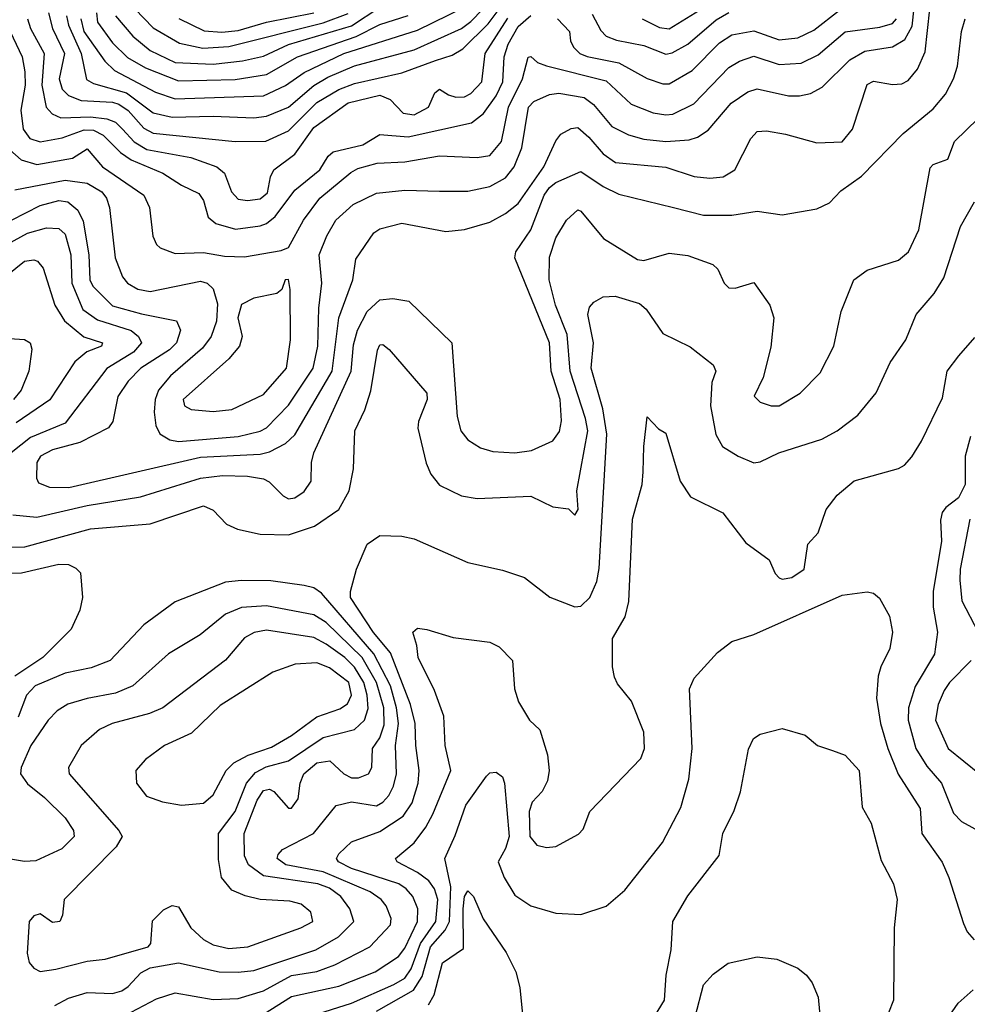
# Model space of a CAD drawing. Extents: x 501367 to 657802, y 482273 to 547541.
# Tile 158 of 256: x 558200 to 561213, y 516362 to 519493. Entities that reach past the tile are written whole.
import ezdxf

# ---------------------------------------------------------------- set-up
doc = ezdxf.new("R2010")
doc.units = 0

msp = doc.modelspace()

# ---------------------------------------------------------------- linework, layer by layer
at = {"layer": '0CON20XD'}
for points in [[(558185, 518951.3), (558345, 518981.9), (558415, 518972.7), (558461.4, 518945), (558475.8, 518925), (558485.8, 518895), (558503.8, 518735), (558527.2, 518675), (558542.5, 518655), (558576.1, 518636.1), (558615, 518628.7), (558775, 518661.8), (558796.4, 518655), (558815, 518636.4), (558828.7, 518588.7), (558825.8, 518534.2), (558809, 518485), (558781.8, 518448.2), (558679.5, 518360.5), (558641.1, 518315), (558631.1, 518285), (558627.7, 518245), (558632.7, 518202.7), (558646, 518176), (558677.2, 518157.2), (558705, 518151.5), (558895, 518167.4), (558965, 518184.8), (558985, 518195.2), (559055, 518266.5), (559133, 518385), (559147.7, 518455), (559151.7, 518575), (559161.1, 518655), (559152.7, 518745), (559176.8, 518805), (559205.3, 518855), (559260.4, 518905), (559335, 518941.6), (559425, 518950.2), (559535, 518947.2), (559625, 518947.5), (559695, 518962), (559745, 518990.2), (559772.6, 519025), (559796.7, 519085), (559818.3, 519215), (559835, 519232.5), (559885, 519255.2), (559915, 519259), (559995, 519245.2), (560025, 519223.2), (560083.4, 519153.4), (560136.3, 519126.3), (560185, 519113), (560255, 519105.7), (560329, 519111), (560355, 519119.1), (560388.9, 519141.1), (560462.5, 519227.5), (560515, 519263.1), (560545, 519272.6), (560645, 519250.8), (560679.9, 519250.1), (560715, 519257.7), (560752.2, 519277.8), (560840, 519365), (560887.4, 519392.6), (560975, 519405.9), (561015, 519430), (561037.5, 519472.5), (561049.6, 519580.4)], [(558291.5, 519515), (558304.8, 519465), (558342.3, 519385), (558325.5, 519305), (558335, 519272), (558355, 519251.2), (558395.7, 519235.7), (558495, 519230.4), (558515, 519224.1), (558545, 519203.8), (558595, 519147.8), (558625, 519131.4), (558885.6, 519105.6), (558983.2, 519106.8), (559055, 519139), (559145, 519229), (559215, 519270.8), (559265, 519290.3), (559415.8, 519324.2), (559522.7, 519362.7), (559575, 519380.4), (559609.6, 519400.4), (559690, 519480), (559753.1, 519565)], [(558349.5, 519505), (558355.3, 519475), (558395.4, 519385), (558413, 519303), (558435, 519289.7), (558539.6, 519259.6), (558625, 519196.5), (558685, 519182.8), (558815, 519186.1), (558945, 519180.7), (558985, 519185.5), (559055, 519214.4), (559135, 519283.9), (559180.3, 519309.7), (559265, 519346), (559455, 519397), (559605, 519465.2), (559635, 519487.3), (559709.6, 519565)], [(558537.8, 519557.8), (558625, 519466.5), (558708.4, 519418.4), (558782.2, 519402.2), (558865, 519407), (559165, 519482.3), (559245, 519512.5)], [(560179.5, 519495), (560235, 519468), (560265, 519463.7), (560445, 519574.5)], [(558127.7, 518832.3), (558265, 518901.4), (558325, 518917.4), (558353.3, 518913.3), (558385, 518887.5), (558402.4, 518852.4), (558420.5, 518745), (558423.3, 518665), (558432.5, 518645), (558495, 518582.8), (558587.4, 518557.4), (558699.2, 518535), (558711.5, 518505), (558699.2, 518465), (558677.1, 518442.9), (558585.9, 518385), (558545, 518342.9), (558512.8, 518295), (558496.4, 518215), (558482.9, 518195), (558391.9, 518148.1), (558305, 518124.5), (558266.7, 518105), (558254.7, 518085), (558253.8, 518035), (558259.8, 518019.8), (558295, 518006.5), (558356.7, 518005), (558775, 518101.2), (558965, 518111.5), (558995, 518118.1), (559045, 518145.2), (559075, 518172.9), (559193.7, 518375), (559215.1, 518544.9), (559260, 518665), (559268.8, 518731.2), (559326.7, 518815), (559345, 518827.9), (559415, 518845.3), (559555, 518818.8), (559615, 518825.4), (559695, 518848.8), (559745, 518876.7), (559785, 518908.2), (559866.4, 519025), (559905, 519107.5), (559921.2, 519128.8), (559953.4, 519146.6), (559975, 519150.4), (560009.4, 519119.4), (560055.7, 519065.7), (560095, 519038.8), (560255, 519023.8), (560345, 518993.9), (560395, 518988.5), (560437.3, 518992.7), (560474.4, 519015), (560524.6, 519115), (560545, 519136.7), (560575, 519138.8), (560635, 519129.2), (560735, 519100.9), (560815, 519103.8), (560847.8, 519145), (560895, 519286.7), (560915, 519297.1), (560975, 519286.2), (561005, 519289.2), (561025, 519299.1), (561055.4, 519335), (561079.2, 519390.8), (561094.1, 519525.9)], [(558394.5, 519495), (558404.5, 519455), (558470.9, 519360.9), (558501.2, 519331.2), (558632.1, 519262.1), (558695, 519240.8), (558975, 519250.5), (559045, 519283.7), (559105, 519324.6), (559230.9, 519385), (559465, 519459.4), (559615, 519532)], [(558504.8, 519505), (558560.1, 519440.1), (558614.9, 519394.9), (558695, 519357.1), (558815, 519350.9), (558908.3, 519361.7), (558975, 519376.3), (559055, 519413.3), (559255, 519473.2), (559345, 519532.8)], [(558150.6, 519095), (558205, 519047.1), (558255, 519032.7), (558368, 519052), (558415, 519082.2), (558463.9, 519025), (558594.6, 518935), (558612.8, 518895), (558624.1, 518804.1), (558635, 518778), (558646.9, 518766.9), (558695, 518749.3), (558785, 518752.6), (558851, 518741), (558915, 518738.2), (559031.7, 518758.3), (559055, 518767.8), (559102.7, 518855), (559154.7, 518925), (559252.9, 519007.1), (559275, 519019), (559336.9, 519036.9), (559425, 519041.2), (559535, 519059.3), (559654.7, 519054.7), (559695, 519060.6), (559731.9, 519105), (559754.3, 519215), (559799.2, 519305), (559816.7, 519373.3), (559825, 519375.6), (559847.1, 519357.1), (559875.5, 519345.5), (560065, 519298.5), (560144.5, 519224.5), (560215, 519196.2), (560255, 519189.8), (560277.2, 519192.8), (560343.9, 519225), (560455, 519340.9), (560488.7, 519361.3), (560535, 519376.5), (560615, 519350.2), (560685, 519354.8), (560739.4, 519380.6), (560825, 519454.3), (560935, 519468.8), (560975, 519480.2), (560988.4, 519495)], [(558169.7, 519455), (558208.5, 519375), (558216.4, 519326.4), (558217.8, 519285), (558203.8, 519205), (558211.4, 519145), (558232.9, 519115), (558265, 519104), (558335, 519116.6), (558405, 519142.9), (558435, 519141.9), (558465.5, 519125.5), (558520.8, 519070.8), (558555, 519046.8), (558655.6, 519005), (558715, 518966.1), (558769.7, 518939.7), (558785, 518918), (558800, 518865), (558824.3, 518844.3), (558886.5, 518826.5), (558965, 518837.2), (558985.4, 518844.6), (559012.7, 518867.3), (559075, 518950.8), (559154.7, 519015), (559180.8, 519059.2), (559197.3, 519072.7), (559291.5, 519095), (559345, 519127.5), (559435, 519120.3), (559636.5, 519165), (559675.2, 519194.8), (559715, 519251.1), (559736.5, 519295), (559740.3, 519375), (559753.4, 519415), (559785, 519471.5), (559825, 519505.6)], [(558178.2, 517918.2), (558255, 517911), (558415, 517948), (558584.3, 517975), (558775, 518034.8), (558845, 518042.9), (558925, 518041.5), (558975, 518033), (558993.7, 518023.7), (559038.4, 517978.4), (559055, 517969.4), (559075, 517972.6), (559105, 517992), (559127.1, 518025), (559128.2, 518085), (559135.3, 518115), (559254.5, 518375), (559261.6, 518458.4), (559274, 518506), (559305.5, 518564.5), (559345, 518602.4), (559386.6, 518606.6), (559437.2, 518597.2), (559574.6, 518465), (559590.8, 518230.8), (559602.5, 518185), (559625, 518156.5), (559665, 518130.8), (559705, 518120), (559775, 518115.7), (559827.2, 518122.8), (559895, 518153.9), (559916.7, 518183.3), (559922.8, 518217.2), (559918.7, 518285), (559890, 518375), (559884.8, 518465), (559774.8, 518735), (559777.7, 518755), (559825.4, 518824.6), (559867.9, 518935), (559885, 518958.9), (559905, 518974.8), (559985, 519010), (560055, 518962), (560105, 518938.2), (560279.2, 518895), (560375, 518871.1), (560465, 518871.1), (560545, 518884.2), (560625, 518871.8), (560735, 518891.8), (560775, 518910), (560811.2, 518948.8), (560876.9, 518995), (561009, 519131), (561105, 519209.6), (561144, 519256), (561169.7, 519305), (561182, 519345), (561194.7, 519455), (561206.1, 519495)], [(558225.5, 519495), (558234.2, 519464.2), (558278.5, 519385), (558270.8, 519285), (558284.3, 519214.3), (558303.4, 519193.4), (558331, 519181), (558425, 519183.9), (558477.5, 519177.5), (558505, 519166.7), (558527.5, 519145), (558564.2, 519104.2), (558605, 519080), (558744.3, 519055), (558827.5, 519025), (558851.2, 519005), (558874, 518945), (558895, 518922.4), (558925, 518917.5), (558965, 518922.6), (558987.8, 518942.2), (558997.5, 518992.5), (559007.9, 519015), (559074.6, 519065.4), (559135, 519150.4), (559245, 519228.8), (559345, 519252.6), (559378.6, 519238.6), (559419.6, 519195), (559455, 519190.4), (559499.6, 519215), (559520.3, 519259.7), (559535, 519272), (559563.4, 519253.4), (559586.8, 519246.8), (559615, 519247.2), (559635, 519258), (559670.2, 519295), (559680.8, 519385), (559752.2, 519497.8)], [(558444.3, 519514.3), (558447.8, 519485), (558495, 519418.9), (558542.5, 519372.5), (558600.1, 519340.1), (558705, 519298.5), (558885, 519302), (558985, 519318.8), (559084, 519375), (559270.6, 519439.4), (559345, 519477.9), (559435.7, 519505.7)], [(558706.6, 519496.6), (558787.2, 519457.2), (558842.9, 519452.9), (558895, 519457.8), (558985, 519484.3), (559135.1, 519514.9)], [(559910, 519495), (559948.5, 519455), (559951.5, 519425), (559961.5, 519405), (559981.5, 519385), (560005, 519376.1), (560105.1, 519355.1), (560195, 519305.3), (560245, 519288.8), (560265, 519288.8), (560338.5, 519331.5), (560425, 519418.6), (560465, 519444.4), (560535, 519457.4), (560615, 519429.1), (560675, 519434.8), (560725, 519459.1), (560807.2, 519522.8)], [(560020.3, 519510.3), (560047.8, 519457.8), (560065, 519440.6), (560097.7, 519427.7), (560185, 519410.5), (560255, 519383), (560275, 519387.3), (560325.1, 519414.9), (560415, 519492), (560455, 519515.5)], [(558134.2, 517815), (558216.4, 517816.4), (558425, 517873.4), (558615, 517889.6), (558785, 517947.1), (558815, 517932.7), (558858.3, 517888.3), (558892.4, 517872.4), (558965, 517856.3), (559055, 517854.7), (559137.3, 517882.7), (559215.5, 517935), (559247.7, 517995), (559261.5, 518065), (559265.5, 518185), (559297.5, 518252.5), (559317, 518313), (559337.6, 518442.4), (559345, 518458.6), (559355, 518459.4), (559375, 518444), (559494.4, 518305), (559495.5, 518285), (559467.9, 518215), (559466.6, 518193.4), (559492.6, 518082.6), (559507.4, 518047.4), (559535, 518012.9), (559605, 517978.2), (559655, 517970.5), (559825, 517977.8), (559895, 517944), (559945, 517937.5), (559965, 517916.7), (559976.2, 517935), (559971.4, 517995), (560006.4, 518185), (559999.2, 518225), (559950.6, 518375), (559941.4, 518491.4), (559904, 518585), (559884.3, 518665.7), (559885, 518737.5), (559905, 518798.8), (559939.2, 518855), (559975, 518888.6), (559985, 518884.2), (560056.9, 518796.9), (560165, 518730.4), (560185, 518727.3), (560265, 518750), (560325, 518742.7), (560404.5, 518714.5), (560419.7, 518699.7), (560440, 518655), (560455, 518640), (560475, 518638.6), (560535, 518656.7), (560585.5, 518585), (560598.5, 518545), (560588.9, 518451.1), (560564.2, 518355), (560536.1, 518296.1), (560555, 518276.2), (560590, 518265), (560615, 518264.4), (560682, 518305), (560745, 518370), (560788.6, 518455), (560812.5, 518565), (560852.5, 518665), (560895, 518696.7), (560995, 518727.8), (561026.7, 518755), (561059.6, 518825), (561095, 519021.2), (561105, 519032.5), (561151.2, 519048.8), (561173.1, 519105), (561285.5, 519215)], [(558975, 516330.4), (559065, 516386.9), (559215, 516419.3), (559330, 516465), (559405, 516513.8), (559425, 516540), (559464.8, 516625), (559466, 516665), (559450.7, 516705), (559429.5, 516729.5), (559406, 516745), (559255, 516793.3), (559213.7, 516815), (559207.7, 516825), (559215, 516840.7), (559255, 516878.6), (559345, 516911.3), (559419.5, 516960.5), (559448, 517002), (559467.4, 517065), (559470.4, 517105), (559459.5, 517185), (559457.5, 517255), (559443.3, 517315), (559379.1, 517479.1), (559325, 517544), (559252, 517655), (559251.6, 517675), (559270.8, 517745), (559305.2, 517824.8), (559345, 517852.5), (559415, 517850), (559455, 517841.5), (559625, 517766.9), (559735, 517741.9), (559805, 517718.6), (559886.3, 517656.3), (559965, 517625.5), (559985, 517627.5), (560013.5, 517655), (560035, 517706.2), (560042.8, 517747.2), (560067.5, 518175), (560054.5, 518255), (560017.4, 518385), (560024.7, 518465), (560006.9, 518555), (560011.6, 518578.4), (560025.3, 518594.7), (560055, 518611.1), (560093.3, 518613.3), (560170.6, 518590.6), (560191.8, 518571.8), (560245.2, 518495.2), (560332.4, 518452.4), (560405.3, 518395.3), (560413.3, 518375), (560400.8, 518339.2), (560396.8, 518265), (560413.6, 518173.6), (560435.2, 518135.2), (560485.2, 518105.2), (560535, 518083.9), (560555, 518086.8), (560614.2, 518115), (560750.8, 518159.2), (560799.4, 518185), (560865.6, 518235), (560923.5, 518306.5), (560967.6, 518402.4), (561017.5, 518475), (561050.5, 518555), (561108.2, 518621.8), (561138.5, 518671.5), (561191.9, 518835), (561236.4, 518913.6)], [(558161.2, 518778.8), (558225, 518813.8), (558285, 518830.9), (558325, 518828.6), (558345, 518810.9), (558362.9, 518745), (558366, 518655), (558401.5, 518571.5), (558447.8, 518537.8), (558554.7, 518504.7), (558577.7, 518485), (558587.5, 518465), (558561.9, 518435), (558476.9, 518383.1), (558345, 518209.5), (558235, 518164), (558173.5, 518115)], [(558104, 518636), (558215, 518725.4), (558245, 518729.1), (558257.1, 518725), (558275, 518702.5), (558311.6, 518585), (558343.1, 518535), (558403.8, 518483.8), (558463.3, 518465), (558460, 518455), (558413.9, 518436.1), (558375.2, 518404.8), (558295.7, 518284.3), (558189.4, 518210.6)], [(558815, 518246.9), (558875, 518253.5), (558975, 518300.4), (559048.9, 518385), (559061.5, 518475), (559060.6, 518635), (559055, 518666.7), (559044.2, 518665.8), (559033.3, 518635), (559017.7, 518622.3), (558945, 518606.9), (558905, 518586.9), (558893.7, 518545), (558908, 518485), (558899.4, 518455), (558865.2, 518414.8), (558720, 518285), (558724, 518265), (558745, 518252.7), (558815, 518246.9)], [(558135, 518481.2), (558215.9, 518475.9), (558233.1, 518465), (558239.1, 518445), (558229.2, 518375), (558204.7, 518315), (558180.3, 518285)], [(559064.6, 516305.4), (559255, 516365.5), (559390, 516425), (559425, 516444.8), (559445, 516474.2), (559474.7, 516555.3), (559523.6, 516625), (559529.9, 516695), (559519.1, 516729.1), (559501.4, 516755), (559465, 516781.5), (559400, 516815), (559395.5, 516825), (559454.7, 516875), (559491.4, 516925), (559514, 516966), (559570.7, 517105), (559553.5, 517185), (559548.6, 517278.6), (559519.7, 517359.7), (559466.9, 517465), (559463.2, 517503.2), (559450, 517545), (559465, 517558), (559495, 517554.2), (559578.3, 517528.3), (559695, 517513.1), (559725, 517498.1), (559766.9, 517455), (559773.3, 517365), (559786.7, 517323.3), (559821.2, 517265), (559854.5, 517234.5), (559878.9, 517155), (559883.8, 517105), (559878, 517072), (559861.5, 517038.5), (559830, 517005), (559820, 516975), (559822.5, 516895), (559845, 516868), (559875, 516860), (559905, 516864), (559977.3, 516902.7), (559991.7, 516918.3), (560013.3, 516975), (560175, 517143.3), (560186.7, 517175), (560185, 517227.5), (560145.7, 517325.7), (560101.2, 517381.2), (560091.7, 517401.7), (560085.7, 517435), (560085.7, 517525), (560125.9, 517594.1), (560137.4, 517642.6), (560149.2, 517905), (560180, 518015), (560183.1, 518055), (560184.4, 518135.6), (560195, 518230), (560231.7, 518191.7), (560255, 518177.5), (560300, 518025), (560332.9, 517975), (560436, 517925), (560509.4, 517829.4), (560582.9, 517775), (560602, 517732), (560615, 517717.5), (560625, 517713.5), (560655, 517719.5), (560694.2, 517745), (560706, 517825), (560738.7, 517861.3), (560764.6, 517935.4), (560799.1, 517980.9), (560853.1, 518026.9), (560994.4, 518065.6), (561013.4, 518076.6), (561036.9, 518103.1), (561067.6, 518152.4), (561135, 518290), (561149.5, 518375), (561186.2, 518423.8), (561237.4, 518482.6)], [(561223, 518167), (561206.7, 518105), (561206.2, 518015), (561185, 517972), (561145, 517941.9), (561133.9, 517926.1), (561128.2, 517901.8), (561131, 517835), (561105.2, 517675), (561105.3, 517625), (561118.7, 517545), (561109.3, 517475), (561047.6, 517372.4), (561026.1, 517305), (561024.8, 517265), (561050, 517175), (561085, 517118.9), (561131.2, 517065), (561169.3, 516969.3), (561195, 516943.4), (561281.5, 516895)], [(561221.6, 517905), (561190.6, 517745), (561189.8, 517710.2), (561195.6, 517645), (561248.4, 517545)], [(558145, 517732.4), (558206.4, 517733.6), (558325, 517761.4), (558355, 517760.6), (558378.9, 517748.9), (558393.7, 517733.7), (558400, 517655), (558391.9, 517615), (558364.3, 517555), (558274.1, 517465), (558184.8, 517405)], [(558535, 516326.1), (558635, 516379.2), (558695, 516398), (558815, 516376.7), (558895, 516380.2), (558975, 516404.5), (559065, 516453.5), (559145, 516466.2), (559202.2, 516487.8), (559313.8, 516545), (559379.7, 516615), (559381.6, 516635), (559365.8, 516675), (559349.7, 516695), (559315, 516720), (559165, 516783.1), (559046.2, 516805), (559019.3, 516825), (559022, 516838), (559036.2, 516853.8), (559134.5, 516905), (559206.3, 516993.7), (559255, 517005.7), (559335, 516993.3), (559355, 517004.7), (559373.7, 517026.3), (559388.3, 517055), (559398.3, 517095), (559395.4, 517185), (559404.2, 517255), (559398.3, 517305), (559379.3, 517375), (559326.3, 517476.3), (559159.6, 517669.6), (559135, 517685.8), (559105, 517693.8), (558998.3, 517708.3), (558905, 517709.8), (558855, 517704.2), (558695, 517641.2), (558595, 517568.9), (558488.1, 517455), (558427.9, 517432.1), (558345, 517414.8), (558249.6, 517375), (558221.6, 517345), (558195.1, 517274.9)], [(559335, 516340), (559452.7, 516407.3), (559480, 516450), (559506, 516545), (559552.8, 516597.2), (559566.7, 516625), (559570.7, 516735), (559551.6, 516825), (559585, 516898.6), (559618.6, 516995), (559685, 517086.9), (559695, 517097.5), (559715, 517100), (559735, 517085.7), (559742.2, 517065), (559756.3, 516895), (559745, 516857.7), (559721.8, 516815), (559740.7, 516765), (559775, 516709.1), (559825, 516674.6), (559905, 516652.1), (559985, 516647.1), (560065, 516673.5), (560124.4, 516725), (560243.7, 516876.3), (560302.4, 516987.6), (560327.4, 517077.4), (560338.2, 517175), (560329.6, 517365), (560345, 517398.6), (560419.5, 517480.5), (560464.6, 517515.4), (560535, 517537.8), (560815, 517663.2), (560895, 517673.8), (560915, 517669.1), (560933.7, 517653.7), (560966, 517596), (560975.8, 517545), (560967.1, 517492.9), (560938.2, 517435), (560930, 517405), (560924.1, 517335), (560937.1, 517255), (560960.2, 517175), (560993.4, 517093.4), (561063.2, 516985), (561069.2, 516905), (561133.5, 516813.5), (561154.7, 516764.7), (561200.8, 516619.2), (561212.6, 516592.6), (561235, 516566.9)], [(558311.7, 516358.3), (558355, 516381.3), (558415, 516399.8), (558495, 516395.9), (558525, 516405.2), (558545, 516418.4), (558585, 516461.9), (558615, 516477.6), (558705, 516494), (558835, 516465.6), (558895, 516463.7), (558945, 516469.4), (559141.8, 516535), (559214, 516576), (559262.4, 516625), (559250, 516665), (559221.2, 516705), (559185, 516731.3), (559148.2, 516745), (558975, 516770.6), (558928, 516805), (558915, 516833.8), (558914.3, 516905), (558955, 517011.3), (558975, 517041.9), (558995, 517045.7), (559008.3, 517038.3), (559055, 516985.5), (559065, 516985.4), (559085.3, 517015), (559092.3, 517065), (559103.4, 517095), (559145, 517130.2), (559186.2, 517136.2), (559230.8, 517095), (559255, 517081.9), (559277.9, 517082.1), (559308.9, 517095), (559319.5, 517115), (559322.5, 517175), (559345, 517208.9), (559359.3, 517250.7), (559358.3, 517305), (559335.1, 517385.1), (559289, 517465), (559175, 517575.5), (559135, 517600), (558985, 517629.3), (558905, 517623.5), (558855, 517602.9), (558773.7, 517536.3), (558673.4, 517476.6), (558560.5, 517375), (558505, 517350.9), (558415, 517334.8), (558353.7, 517316.3), (558319.6, 517295), (558291.1, 517265), (558235.3, 517185), (558204.7, 517115), (558202.4, 517095), (558225, 517063.3), (558279.6, 517019.6), (558345, 516954.6), (558371.8, 516915), (558373.5, 516895), (558334.1, 516855.9), (558251.7, 516818.3), (558215, 516816.2), (558055, 516842.5)], [(558265, 516466.7), (558315, 516474), (558415, 516498.9), (558472.5, 516505), (558608.6, 516545), (558616.9, 516555), (558623, 516627), (558657.7, 516662.3), (558685, 516676.2), (558705, 516672), (558744.6, 516605), (558785, 516567.5), (558815, 516551.3), (558865, 516539.2), (558926, 516545), (559094.3, 516605), (559131.9, 516625), (559125.6, 516655), (559095, 516680.5), (559059.5, 516689.5), (558965, 516694.7), (558916.7, 516706.7), (558874.7, 516724.7), (558841.5, 516765), (558832, 516822), (558831.9, 516905), (558885, 516975.3), (558921.3, 517065), (558950.5, 517099.5), (558983.5, 517116.5), (559055, 517136.2), (559165, 517210.3), (559265, 517235.6), (559296.9, 517265), (559307.9, 517302.1), (559305.1, 517344.9), (559294.5, 517385), (559265, 517434.2), (559234.4, 517465), (559175, 517507.4), (559135, 517527.9), (558985, 517551.4), (558945.7, 517544.3), (558915, 517527.5), (558855, 517456.2), (558655.6, 517305), (558613.4, 517286.6), (558494, 517255), (558454.1, 517235.9), (558395.5, 517185), (558355.5, 517114.5), (558357.5, 517095), (558515.5, 516915), (558525.6, 516895), (558506.9, 516863.1), (558341.2, 516695), (558336.7, 516645), (558327.5, 516625), (558305, 516622.5), (558265, 516650), (558245, 516643.3), (558230, 516625), (558224, 516525), (558230, 516495), (558245, 516476.7), (558265, 516466.7)], [(558715, 516994.6), (558785, 517001.5), (558815, 517027.8), (558857.1, 517105), (558880.7, 517129.3), (558926.3, 517153.7), (559000.8, 517179.2), (559065, 517216.5), (559145, 517275.7), (559218.3, 517301.7), (559242.6, 517317.4), (559255.2, 517345), (559246.3, 517385), (559185, 517431.6), (559145, 517447.8), (559076.3, 517443.7), (559005, 517418.2), (558837.6, 517312.4), (558746.3, 517223.7), (558661.1, 517185), (558600.2, 517139.8), (558569.6, 517105), (558572.1, 517065), (558603.6, 517023.6), (558654.5, 517005.5), (558715, 516994.6)], [(561225.3, 517455), (561157.1, 517385), (561140.2, 517359.8), (561120.8, 517315), (561111.7, 517265), (561152.4, 517175), (561252.4, 517095)], [(560210.4, 516309.6), (560250.6, 516375), (560255.5, 516455), (560271.9, 516535), (560277.1, 516625), (560325, 516707.1), (560424.3, 516835), (560435.7, 516905), (560471.7, 516978.3), (560492.4, 517037.6), (560517.3, 517172.7), (560533, 517207), (560555, 517221.2), (560625, 517238.8), (560697.7, 517217.7), (560737.5, 517185), (560785, 517169.4), (560825, 517154.5), (560869.6, 517105), (560878.8, 516988.8), (560907.4, 516937.4), (560939.1, 516819.1), (560978.6, 516745), (560990, 516695), (560980.6, 516605), (560978.6, 516375), (560962.9, 516335)], [(559500, 516360), (559518.3, 516391.7), (559545, 516494.3), (559610.9, 516539.1), (559610, 516665), (559615, 516704.3), (559625, 516722.5), (559642.7, 516705), (559674, 516634), (559746.6, 516526.6), (559777.5, 516465), (559790.5, 516415), (559799.5, 516329.5)], [(560347.8, 516322.2), (560375, 516424.2), (560405, 516457.8), (560452.5, 516492.5), (560545, 516513.1), (560607.5, 516505), (560675, 516477.1), (560702.5, 516455), (560720.2, 516430.2), (560739.5, 516385), (560746.8, 516305)], [(561156.1, 516323.9), (561184.5, 516365), (561232.1, 516407.9)]]:
    msp.add_lwpolyline(points, dxfattribs=at)

doc.saveas('drawing.dxf')
